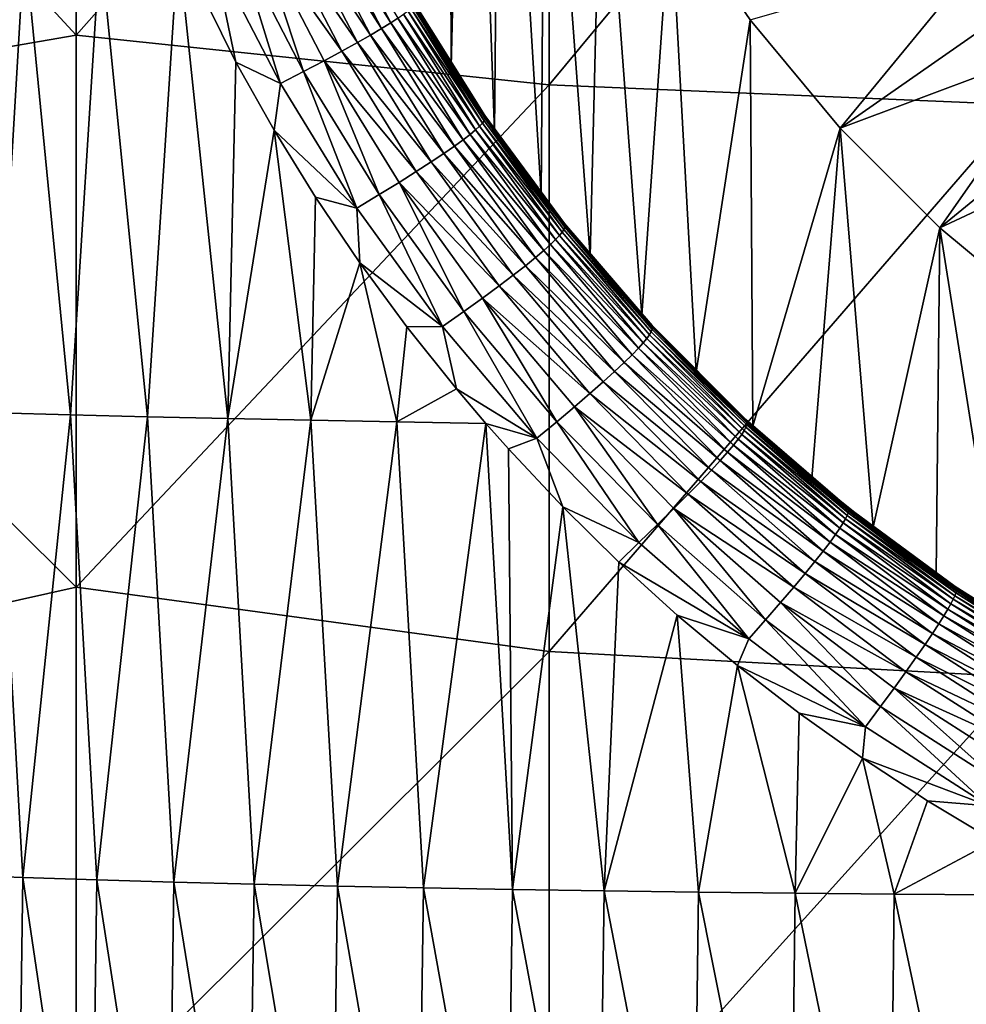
# Model space of a CAD drawing. Header units: metres. Extents: x -105 to 105, y -68 to 103.
# Tile 137 of 256: x -15.19 to -7.81, y -18.56 to -10.89. Entities that reach past the tile are written whole.
import ezdxf

# ---------------------------------------------------------------- set-up
doc = ezdxf.new("R2010")
doc.units = ezdxf.units.M
doc.layers.add('solid_FIT-BATH-150_SW0001', color=7, linetype='CONTINUOUS')

msp = doc.modelspace()

# ---------------------------------------------------------------- linework, layer by layer
at = {"layer": 'solid_FIT-BATH-150_SW0001'}
for points in [[(-11.849123, -4.813067, -15.203499), (-11.829268, -11.25, -15.203499), (-12.146619, -10.726866, -15.203499)], [(-11.849123, -4.813067, -15.203499), (-11.697323, -5.900662, -15.203499), (-11.829268, -11.25, -15.203499)], [(-11.697323, -5.900662, -15.203499), (-11.489412, -11.758559, -15.203499), (-11.829268, -11.25, -15.203499)], [(-11.697323, -5.900662, -15.203499), (-11.4458, -6.970329, -15.203499), (-11.489412, -11.758559, -15.203499)], [(-18.440989, -7.013179, 15.657449), (-14.752053, -11.005338, 15.559584), (-14.752053, -6.574554, 15.670265)], [(-14.752053, -6.574554, 15.670265), (-14.752053, -11.005338, 15.559584), (-11.063119, -6.840992, 15.666408)], [(-14.752053, -11.005338, 15.559584), (-11.063119, -11.393158, 15.552961), (-11.063119, -6.840992, 15.666408)], [(-11.063119, -6.840992, 15.666408), (-11.063119, -11.393158, 15.552961), (-7.374184, -6.947662, 15.666212)], [(-11.4458, -6.970329, -15.203499), (-11.127307, -12.252442, -15.203499), (-11.489412, -11.758559, -15.203499)], [(-11.4458, -6.970329, -15.203499), (-11.096347, -8.013065, -15.203499), (-11.127307, -12.252442, -15.203499)], [(-11.063119, -11.393158, 15.552961), (-7.374184, -11.548337, 15.552383), (-7.374184, -6.947662, 15.666212)], [(-18.440989, -7.013179, 15.657449), (-18.440989, -11.643528, 15.538359), (-14.752053, -11.005338, 15.559584)], [(-11.096347, -8.013065, -15.203499), (-10.744868, -12.729082, -15.203499), (-11.127307, -12.252442, -15.203499)], [(-11.096347, -8.013065, -15.203499), (-10.65226, -9.018647, -15.203499), (-10.744868, -12.729082, -15.203499)], [(-10.65226, -9.018647, -15.203499), (-10.341582, -13.188984, -15.203499), (-10.744868, -12.729082, -15.203499)], [(-10.65226, -9.018647, -15.203499), (-10.117618, -9.978477, -15.203499), (-10.341582, -13.188984, -15.203499)], [(-12.79805, -9.958057, -11.128055), (-12.299499, -10.910557, -11.170915), (-12.870882, -9.995829, -10.869228)], [(-12.242935, -10.873446, -11.438202), (-12.299499, -10.910557, -11.170915), (-12.79805, -9.958057, -11.128055)], [(-12.959505, -10.039851, -10.624638), (-12.456083, -11.00509, -10.677217), (-13.065303, -10.090615, -10.396061)], [(-12.870882, -9.995829, -10.869228), (-12.370101, -10.954249, -10.916633), (-12.959505, -10.039851, -10.624638)], [(-12.370101, -10.954249, -10.916633), (-12.456083, -11.00509, -10.677217), (-12.959505, -10.039851, -10.624638)], [(-12.299499, -10.910557, -11.170915), (-12.370101, -10.954249, -10.916633), (-12.870882, -9.995829, -10.869228)], [(-10.117618, -9.978477, -15.203499), (-9.918219, -13.631408, -15.203499), (-10.341582, -13.188984, -15.203499)], [(-10.117618, -9.978477, -15.203499), (-9.496601, -10.885176, -15.203499), (-9.918219, -13.631408, -15.203499)], [(-9.496635, -10.885159, -24.453499), (-9.496601, -10.885176, -15.203499), (-10.117618, -9.978477, -15.203499)], [(-13.065303, -10.090615, -10.396061), (-12.558792, -11.063632, -10.454528), (-13.189621, -10.14854, -10.185186)], [(-12.456083, -11.00509, -10.677217), (-12.558792, -11.063632, -10.454528), (-13.065303, -10.090615, -10.396061)], [(-13.189621, -10.14854, -10.185186), (-12.679548, -11.130355, -10.250328), (-13.33351, -10.213898, -9.993217)], [(-12.558792, -11.063632, -10.454528), (-12.679548, -11.130355, -10.250328), (-13.189621, -10.14854, -10.185186)], [(-15.374143, -13.949953, -8.202053), (-15.718746, -10.269004, -8.500869), (-15.154009, -10.28123, -8.869973)], [(-14.797051, -13.965984, -8.55964), (-15.374143, -13.949953, -8.202053), (-15.154009, -10.28123, -8.869973)], [(-14.797051, -13.965984, -8.55964), (-15.154009, -10.28123, -8.869973), (-14.565219, -10.292635, -9.213715)], [(-13.33351, -10.213898, -9.993217), (-12.979213, -11.289579, -9.902285), (-13.497914, -10.286925, -9.8212)], [(-13.33351, -10.213898, -9.993217), (-12.819379, -11.205577, -10.06588), (-12.979213, -11.289579, -9.902285)], [(-12.679548, -11.130355, -10.250328), (-12.819379, -11.205577, -10.06588), (-13.33351, -10.213898, -9.993217)], [(-14.195791, -13.980941, -8.891683), (-14.797051, -13.965984, -8.55964), (-14.565219, -10.292635, -9.213715)], [(-14.195791, -13.980941, -8.891683), (-14.565219, -10.292635, -9.213715), (-13.958025, -10.304442, -9.529226)], [(-13.570752, -13.994811, -9.198213), (-14.195791, -13.980941, -8.891683), (-13.958025, -10.304442, -9.529226)], [(-13.506042, -11.216406, -9.614284), (-13.570752, -13.994811, -9.198213), (-13.958025, -10.304442, -9.529226)], [(-13.683645, -10.367994, -9.670102), (-13.506042, -11.216406, -9.614284), (-13.958025, -10.304442, -9.529226)], [(-13.497914, -10.286925, -9.8212), (-13.159831, -11.382769, -9.760564), (-13.683645, -10.367994, -9.670102)], [(-13.497914, -10.286925, -9.8212), (-12.979213, -11.289579, -9.902285), (-13.159831, -11.382769, -9.760564)], [(-13.683645, -10.367994, -9.670102), (-13.159831, -11.382769, -9.760564), (-13.506042, -11.216406, -9.614284)], [(-7.670908, -10.36089, -26.203499), (-8.794066, -11.731243, -24.453499), (-9.496635, -10.885159, -24.453499)], [(-7.670908, -10.36089, -26.203499), (-7.34578, -10.71854, -26.203499), (-8.794066, -11.731243, -24.453499)], [(-12.146619, -10.726866, -15.203499), (-11.829268, -11.25, -15.203499), (-12.144276, -10.729126, -14.943349)], [(-12.144276, -10.729126, -14.943349), (-11.586159, -11.617167, -14.94793), (-12.140292, -10.731479, -14.669484)], [(-11.829268, -11.25, -15.203499), (-11.586159, -11.617167, -14.94793), (-12.144276, -10.729126, -14.943349)], [(-12.140292, -10.731479, -14.669484), (-11.582172, -11.619494, -14.678385), (-12.135118, -10.734294, -14.387912)], [(-11.586159, -11.617167, -14.94793), (-11.582172, -11.619494, -14.678385), (-12.140292, -10.731479, -14.669484)], [(-12.135118, -10.734294, -14.387912), (-11.577047, -11.622387, -14.400786), (-12.129292, -10.737725, -14.099153)], [(-11.582172, -11.619494, -14.678385), (-11.577047, -11.622387, -14.400786), (-12.135118, -10.734294, -14.387912)], [(-12.129292, -10.737725, -14.099153), (-11.571306, -11.626025, -14.115692), (-12.123748, -10.742125, -13.804373)], [(-11.577047, -11.622387, -14.400786), (-11.571306, -11.626025, -14.115692), (-12.129292, -10.737725, -14.099153)], [(-12.123748, -10.742125, -13.804373), (-11.565847, -11.630804, -13.824327), (-12.119707, -10.747977, -13.505227)], [(-11.571306, -11.626025, -14.115692), (-11.565847, -11.630804, -13.824327), (-12.123748, -10.742125, -13.804373)], [(-7.34578, -10.71854, -26.203499), (-7.004062, -11.060241, -26.203499), (-8.794066, -11.731243, -24.453499)], [(-12.166449, -10.816696, -12.004193), (-11.606439, -11.714705, -12.043509), (-12.199062, -10.842359, -11.716628)], [(-12.143585, -10.79583, -12.298774), (-11.584492, -11.691119, -12.334603), (-12.166449, -10.816696, -12.004193)], [(-11.584492, -11.691119, -12.334603), (-11.606439, -11.714705, -12.043509), (-12.166449, -10.816696, -12.004193)], [(-12.128959, -10.779135, -12.598239), (-11.570482, -11.672264, -12.630799), (-12.143585, -10.79583, -12.298774)], [(-11.570482, -11.672264, -12.630799), (-11.584492, -11.691119, -12.334603), (-12.143585, -10.79583, -12.298774)], [(-12.121055, -10.765984, -12.900458), (-11.562953, -11.657439, -12.929878), (-12.128959, -10.779135, -12.598239)], [(-11.562953, -11.657439, -12.929878), (-11.570482, -11.672264, -12.630799), (-12.128959, -10.779135, -12.598239)], [(-12.1184, -10.755768, -13.203371), (-11.560487, -11.645966, -13.229692), (-12.121055, -10.765984, -12.900458)], [(-11.560487, -11.645966, -13.229692), (-11.562953, -11.657439, -12.929878), (-12.121055, -10.765984, -12.900458)], [(-12.119707, -10.747977, -13.505227), (-11.561846, -11.637269, -13.528418), (-12.1184, -10.755768, -13.203371)], [(-11.565847, -11.630804, -13.824327), (-11.561846, -11.637269, -13.528418), (-12.119707, -10.747977, -13.505227)], [(-11.561846, -11.637269, -13.528418), (-11.560487, -11.645966, -13.229692), (-12.1184, -10.755768, -13.203371)], [(-12.242935, -10.873446, -11.438202), (-11.679969, -11.77887, -11.48549), (-12.299499, -10.910557, -11.170915)], [(-12.199062, -10.842359, -11.716628), (-11.637781, -11.743721, -11.759734), (-12.242935, -10.873446, -11.438202)], [(-11.637781, -11.743721, -11.759734), (-11.679969, -11.77887, -11.48549), (-12.242935, -10.873446, -11.438202)], [(-11.606439, -11.714705, -12.043509), (-11.637781, -11.743721, -11.759734), (-12.199062, -10.842359, -11.716628)], [(-9.496601, -10.885176, -15.203499), (-9.476793, -14.054098, -15.203499), (-9.918219, -13.631408, -15.203499)], [(-8.794066, -11.731243, -24.453499), (-9.496601, -10.885176, -15.203499), (-9.496635, -10.885159, -24.453499)], [(-9.496601, -10.885176, -15.203499), (-8.793986, -11.731313, -15.203499), (-9.476793, -14.054098, -15.203499)], [(-8.794066, -11.731243, -24.453499), (-8.793986, -11.731313, -15.203499), (-9.496601, -10.885176, -15.203499)], [(-12.370101, -10.954249, -10.916633), (-11.802307, -11.870188, -10.973789), (-12.456083, -11.00509, -10.677217)], [(-12.299499, -10.910557, -11.170915), (-11.734379, -11.820817, -11.222859), (-12.370101, -10.954249, -10.916633)], [(-11.734379, -11.820817, -11.222859), (-11.802307, -11.870188, -10.973789), (-12.370101, -10.954249, -10.916633)], [(-11.679969, -11.77887, -11.48549), (-11.734379, -11.820817, -11.222859), (-12.299499, -10.910557, -11.170915)], [(-18.440989, -11.643528, 15.538359), (-14.752053, -15.30702, 15.437346), (-14.752053, -11.005338, 15.559584)], [(-14.752053, -11.005338, 15.559584), (-14.752053, -15.30702, 15.437346), (-11.063119, -11.393158, 15.552961)], [(-12.456083, -11.00509, -10.677217), (-11.885042, -11.927611, -10.74022), (-12.558792, -11.063632, -10.454528)], [(-11.802307, -11.870188, -10.973789), (-11.885042, -11.927611, -10.74022), (-12.456083, -11.00509, -10.677217)], [(-12.558792, -11.063632, -10.454528), (-11.983881, -11.99371, -10.524091), (-12.679548, -11.130355, -10.250328)], [(-11.885042, -11.927611, -10.74022), (-11.983881, -11.99371, -10.524091), (-12.558792, -11.063632, -10.454528)], [(-7.004062, -11.060241, -26.203499), (-8.01679, -12.508489, -24.453499), (-8.794066, -11.731243, -24.453499)], [(-7.004062, -11.060241, -26.203499), (-6.646709, -11.38508, -26.203499), (-8.01679, -12.508489, -24.453499)], [(-12.679548, -11.130355, -10.250328), (-12.100097, -12.069024, -10.327239), (-12.819379, -11.205577, -10.06588)], [(-11.983881, -11.99371, -10.524091), (-12.100097, -12.069024, -10.327239), (-12.679548, -11.130355, -10.250328)], [(-13.506042, -11.216406, -9.614284), (-13.207563, -11.745931, -9.671782), (-13.570752, -13.994811, -9.198213)], [(-13.159831, -11.382769, -9.760564), (-13.207563, -11.745931, -9.671782), (-13.506042, -11.216406, -9.614284)], [(-12.819379, -11.205577, -10.06588), (-12.388552, -12.248729, -9.996496), (-12.979213, -11.289579, -9.902285)], [(-12.819379, -11.205577, -10.06588), (-12.234687, -12.153922, -10.150989), (-12.388552, -12.248729, -9.996496)], [(-12.100097, -12.069024, -10.327239), (-12.234687, -12.153922, -10.150989), (-12.819379, -11.205577, -10.06588)], [(-11.829268, -11.25, -15.203499), (-11.489412, -11.758559, -15.203499), (-11.586159, -11.617167, -14.94793)], [(-12.979213, -11.289579, -9.902285), (-12.562429, -12.353891, -9.864836), (-13.159831, -11.382769, -9.760564)], [(-12.979213, -11.289579, -9.902285), (-12.388552, -12.248729, -9.996496), (-12.562429, -12.353891, -9.864836)], [(-14.752053, -15.30702, 15.437346), (-11.063119, -15.80896, 15.427379), (-11.063119, -11.393158, 15.552961)], [(-13.159831, -11.382769, -9.760564), (-12.562429, -12.353891, -9.864836), (-13.207563, -11.745931, -9.671782)], [(-11.063119, -11.393158, 15.552961), (-11.063119, -15.80896, 15.427379), (-7.374184, -11.548337, 15.552383)], [(-6.646709, -11.38508, -26.203499), (-6.274478, -11.692422, -26.203499), (-8.01679, -12.508489, -24.453499)], [(-11.063119, -15.80896, 15.427379), (-7.374184, -16.009697, 15.426233), (-7.374184, -11.548337, 15.552383)], [(-18.440989, -11.643528, 15.538359), (-18.440989, -16.132622, 15.406287), (-14.752053, -15.30702, 15.437346)], [(-11.586159, -11.617167, -14.94793), (-10.963325, -12.460889, -14.952761), (-11.582172, -11.619494, -14.678385)], [(-11.127307, -12.252442, -15.203499), (-10.963325, -12.460889, -14.952761), (-11.586159, -11.617167, -14.94793)], [(-11.489412, -11.758559, -15.203499), (-11.127307, -12.252442, -15.203499), (-11.586159, -11.617167, -14.94793)], [(-11.582172, -11.619494, -14.678385), (-10.959477, -12.46309, -14.687807), (-11.577047, -11.622387, -14.400786)], [(-10.963325, -12.460889, -14.952761), (-10.959477, -12.46309, -14.687807), (-11.582172, -11.619494, -14.678385)], [(-11.577047, -11.622387, -14.400786), (-10.954589, -12.465945, -14.414472), (-11.571306, -11.626025, -14.115692)], [(-10.959477, -12.46309, -14.687807), (-10.954589, -12.465945, -14.414472), (-11.577047, -11.622387, -14.400786)], [(-11.571306, -11.626025, -14.115692), (-10.949154, -12.46966, -14.133347), (-11.565847, -11.630804, -13.824327)], [(-10.954589, -12.465945, -14.414472), (-10.949154, -12.46966, -14.133347), (-11.571306, -11.626025, -14.115692)], [(-11.562953, -11.657439, -12.929878), (-10.941652, -12.503581, -12.961726), (-11.570482, -11.672264, -12.630799)], [(-11.565847, -11.630804, -13.824327), (-10.944025, -12.474674, -13.845713), (-11.561846, -11.637269, -13.528418)], [(-10.949154, -12.46966, -14.133347), (-10.944025, -12.474674, -13.845713), (-11.565847, -11.630804, -13.824327)], [(-11.560487, -11.645966, -13.229692), (-10.939152, -12.49103, -13.258104), (-11.562953, -11.657439, -12.929878)], [(-10.939152, -12.49103, -13.258104), (-10.941652, -12.503581, -12.961726), (-11.562953, -11.657439, -12.929878)], [(-11.561846, -11.637269, -13.528418), (-10.940316, -12.481596, -13.553366), (-11.560487, -11.645966, -13.229692)], [(-10.944025, -12.474674, -13.845713), (-10.940316, -12.481596, -13.553366), (-11.561846, -11.637269, -13.528418)], [(-10.940316, -12.481596, -13.553366), (-10.939152, -12.49103, -13.258104), (-11.560487, -11.645966, -13.229692)], [(-11.606439, -11.714705, -12.043509), (-10.983603, -12.566799, -12.086264), (-11.637781, -11.743721, -11.759734)], [(-11.584492, -11.691119, -12.334603), (-10.962516, -12.540703, -12.373539), (-11.606439, -11.714705, -12.043509)], [(-10.962516, -12.540703, -12.373539), (-10.983603, -12.566799, -12.086264), (-11.606439, -11.714705, -12.043509)], [(-11.570482, -11.672264, -12.630799), (-10.948993, -12.519888, -12.666127), (-11.584492, -11.691119, -12.334603)], [(-10.948993, -12.519888, -12.666127), (-10.962516, -12.540703, -12.373539), (-11.584492, -11.691119, -12.334603)], [(-10.941652, -12.503581, -12.961726), (-10.948993, -12.519888, -12.666127), (-11.570482, -11.672264, -12.630799)], [(-8.793986, -11.731313, -15.203499), (-9.016306, -14.45789, -15.203499), (-9.476793, -14.054098, -15.203499)], [(-8.793986, -11.731313, -15.203499), (-8.538345, -14.841581, -15.203499), (-9.016306, -14.45789, -15.203499)], [(-8.794066, -11.731243, -24.453499), (-8.016774, -12.50842, -15.203499), (-8.793986, -11.731313, -15.203499)], [(-8.01679, -12.508489, -24.453499), (-8.016774, -12.50842, -15.203499), (-8.794066, -11.731243, -24.453499)], [(-8.793986, -11.731313, -15.203499), (-8.016774, -12.50842, -15.203499), (-8.538345, -14.841581, -15.203499)], [(-6.274478, -11.692422, -26.203499), (-7.171573, -13.210351, -24.453499), (-8.01679, -12.508489, -24.453499)], [(-13.207563, -11.745931, -9.671782), (-12.922325, -14.007582, -9.479265), (-13.570752, -13.994811, -9.198213)], [(-13.207563, -11.745931, -9.671782), (-12.885139, -12.268097, -9.733252), (-12.922325, -14.007582, -9.479265)], [(-12.562429, -12.353891, -9.864836), (-12.885139, -12.268097, -9.733252), (-13.207563, -11.745931, -9.671782)], [(-11.679969, -11.77887, -11.48549), (-11.053989, -12.637934, -11.536851), (-11.734379, -11.820817, -11.222859)], [(-11.637781, -11.743721, -11.759734), (-11.013636, -12.59895, -11.806602), (-11.679969, -11.77887, -11.48549)], [(-11.013636, -12.59895, -11.806602), (-11.053989, -12.637934, -11.536851), (-11.679969, -11.77887, -11.48549)], [(-10.983603, -12.566799, -12.086264), (-11.013636, -12.59895, -11.806602), (-11.637781, -11.743721, -11.759734)], [(-11.802307, -11.870188, -10.973789), (-11.170798, -12.739294, -11.035592), (-11.885042, -11.927611, -10.74022)], [(-11.734379, -11.820817, -11.222859), (-11.105968, -12.684484, -11.279174), (-11.802307, -11.870188, -10.973789)], [(-11.105968, -12.684484, -11.279174), (-11.170798, -12.739294, -11.035592), (-11.802307, -11.870188, -10.973789)], [(-11.053989, -12.637934, -11.536851), (-11.105968, -12.684484, -11.279174), (-11.734379, -11.820817, -11.222859)], [(-11.885042, -11.927611, -10.74022), (-11.249701, -12.803059, -10.808125), (-11.983881, -11.99371, -10.524091)], [(-11.170798, -12.739294, -11.035592), (-11.249701, -12.803059, -10.808125), (-11.885042, -11.927611, -10.74022)], [(-11.983881, -11.99371, -10.524091), (-11.343904, -12.876464, -10.598785), (-12.100097, -12.069024, -10.327239)], [(-11.249701, -12.803059, -10.808125), (-11.343904, -12.876464, -10.598785), (-11.983881, -11.99371, -10.524091)], [(-12.100097, -12.069024, -10.327239), (-11.454619, -12.960116, -10.409486), (-12.234687, -12.153922, -10.150989)], [(-11.343904, -12.876464, -10.598785), (-11.454619, -12.960116, -10.409486), (-12.100097, -12.069024, -10.327239)], [(-12.234687, -12.153922, -10.150989), (-11.729309, -13.15979, -10.096358), (-12.388552, -12.248729, -9.996496)], [(-12.234687, -12.153922, -10.150989), (-11.582802, -13.054436, -10.241607), (-11.729309, -13.15979, -10.096358)], [(-11.454619, -12.960116, -10.409486), (-11.582802, -13.054436, -10.241607), (-12.234687, -12.153922, -10.150989)], [(-12.885139, -12.268097, -9.733252), (-12.539961, -12.779934, -9.797183), (-12.922325, -14.007582, -9.479265)], [(-12.562429, -12.353891, -9.864836), (-12.539961, -12.779934, -9.797183), (-12.885139, -12.268097, -9.733252)], [(-12.388552, -12.248729, -9.996496), (-11.894832, -13.276668, -9.974867), (-12.562429, -12.353891, -9.864836)], [(-12.388552, -12.248729, -9.996496), (-11.729309, -13.15979, -10.096358), (-11.894832, -13.276668, -9.974867)], [(-11.127307, -12.252442, -15.203499), (-10.744868, -12.729082, -15.203499), (-10.963325, -12.460889, -14.952761)], [(-12.562429, -12.353891, -9.864836), (-11.894832, -13.276668, -9.974867), (-12.539961, -12.779934, -9.797183)], [(-10.963325, -12.460889, -14.952761), (-10.279333, -13.255717, -14.957541), (-10.959477, -12.46309, -14.687807)], [(-10.341582, -13.188984, -15.203499), (-10.279333, -13.255717, -14.957541), (-10.963325, -12.460889, -14.952761)], [(-10.744868, -12.729082, -15.203499), (-10.341582, -13.188984, -15.203499), (-10.963325, -12.460889, -14.952761)], [(-10.959477, -12.46309, -14.687807), (-10.27575, -13.257741, -14.697154), (-10.954589, -12.465945, -14.414472)], [(-10.279333, -13.255717, -14.957541), (-10.27575, -13.257741, -14.697154), (-10.959477, -12.46309, -14.687807)], [(-10.954589, -12.465945, -14.414472), (-10.271261, -13.260497, -14.428083), (-10.949154, -12.46966, -14.133347)], [(-10.27575, -13.257741, -14.697154), (-10.271261, -13.260497, -14.428083), (-10.954589, -12.465945, -14.414472)], [(-10.949154, -12.46966, -14.133347), (-10.266327, -13.264217, -14.150955), (-10.944025, -12.474674, -13.845713)], [(-10.271261, -13.260497, -14.428083), (-10.266327, -13.264217, -14.150955), (-10.949154, -12.46966, -14.133347)], [(-10.941652, -12.503581, -12.961726), (-10.260531, -13.300255, -12.993796), (-10.948993, -12.519888, -12.666127)], [(-10.944025, -12.474674, -13.845713), (-10.261744, -13.269389, -13.867101), (-10.940316, -12.481596, -13.553366)], [(-10.266327, -13.264217, -14.150955), (-10.261744, -13.269389, -13.867101), (-10.944025, -12.474674, -13.845713)], [(-10.939152, -12.49103, -13.258104), (-10.2578, -13.286742, -13.286658), (-10.941652, -12.503581, -12.961726)], [(-10.2578, -13.286742, -13.286658), (-10.260531, -13.300255, -12.993796), (-10.941652, -12.503581, -12.961726)], [(-10.940316, -12.481596, -13.553366), (-10.258553, -13.276675, -13.578381), (-10.939152, -12.49103, -13.258104)], [(-10.261744, -13.269389, -13.867101), (-10.258553, -13.276675, -13.578381), (-10.940316, -12.481596, -13.553366)], [(-10.258553, -13.276675, -13.578381), (-10.2578, -13.286742, -13.286658), (-10.939152, -12.49103, -13.258104)], [(-8.016774, -12.50842, -15.203499), (-8.045357, -15.203098, -15.203499), (-8.538345, -14.841581, -15.203499)], [(-8.016774, -12.50842, -15.203499), (-7.536073, -15.543301, -15.203499), (-8.045357, -15.203098, -15.203499)], [(-7.171573, -13.210351, -24.453499), (-8.016774, -12.50842, -15.203499), (-8.01679, -12.508489, -24.453499)], [(-8.016774, -12.50842, -15.203499), (-7.171528, -13.210311, -15.203499), (-7.536073, -15.543301, -15.203499)], [(-7.171573, -13.210351, -24.453499), (-7.171528, -13.210311, -15.203499), (-8.016774, -12.50842, -15.203499)], [(-10.983603, -12.566799, -12.086264), (-10.301253, -13.368988, -12.129459), (-11.013636, -12.59895, -11.806602)], [(-10.962516, -12.540703, -12.373539), (-10.280988, -13.340543, -12.412853), (-10.983603, -12.566799, -12.086264)], [(-10.280988, -13.340543, -12.412853), (-10.301253, -13.368988, -12.129459), (-10.983603, -12.566799, -12.086264)], [(-10.948993, -12.519888, -12.666127), (-10.267843, -13.317914, -12.701759), (-10.962516, -12.540703, -12.373539)], [(-10.267843, -13.317914, -12.701759), (-10.280988, -13.340543, -12.412853), (-10.962516, -12.540703, -12.373539)], [(-10.260531, -13.300255, -12.993796), (-10.267843, -13.317914, -12.701759), (-10.948993, -12.519888, -12.666127)], [(-11.053989, -12.637934, -11.536851), (-10.368298, -13.446717, -11.58872), (-11.105968, -12.684484, -11.279174)], [(-11.013636, -12.59895, -11.806602), (-10.329929, -13.404097, -11.853957), (-11.053989, -12.637934, -11.536851)], [(-10.329929, -13.404097, -11.853957), (-10.368298, -13.446717, -11.58872), (-11.053989, -12.637934, -11.536851)], [(-10.301253, -13.368988, -12.129459), (-10.329929, -13.404097, -11.853957), (-11.013636, -12.59895, -11.806602)], [(-11.170798, -12.739294, -11.035592), (-10.478899, -13.557664, -11.097852), (-11.249701, -12.803059, -10.808125)], [(-11.105968, -12.684484, -11.279174), (-10.417573, -13.497654, -11.335987), (-11.170798, -12.739294, -11.035592)], [(-10.417573, -13.497654, -11.335987), (-10.478899, -13.557664, -11.097852), (-11.170798, -12.739294, -11.035592)], [(-10.368298, -13.446717, -11.58872), (-10.417573, -13.497654, -11.335987), (-11.105968, -12.684484, -11.279174)], [(-12.539961, -12.779934, -9.797183), (-12.250901, -14.019241, -9.734872), (-12.922325, -14.007582, -9.479265)], [(-12.539961, -12.779934, -9.797183), (-12.174249, -13.27786, -9.862117), (-12.250901, -14.019241, -9.734872)], [(-11.894832, -13.276668, -9.974867), (-12.174249, -13.27786, -9.862117), (-12.539961, -12.779934, -9.797183)], [(-11.249701, -12.803059, -10.808125), (-10.553411, -13.627508, -10.8764), (-11.343904, -12.876464, -10.598785)], [(-10.478899, -13.557664, -11.097852), (-10.553411, -13.627508, -10.8764), (-11.249701, -12.803059, -10.808125)], [(-11.343904, -12.876464, -10.598785), (-10.642256, -13.707936, -10.673718), (-11.454619, -12.960116, -10.409486)], [(-10.553411, -13.627508, -10.8764), (-10.642256, -13.707936, -10.673718), (-11.343904, -12.876464, -10.598785)], [(-11.454619, -12.960116, -10.409486), (-10.746568, -13.79962, -10.491787), (-11.582802, -13.054436, -10.241607)], [(-10.642256, -13.707936, -10.673718), (-10.746568, -13.79962, -10.491787), (-11.454619, -12.960116, -10.409486)], [(-11.582802, -13.054436, -10.241607), (-11.005099, -14.018573, -10.195738), (-11.729309, -13.15979, -10.096358)], [(-11.582802, -13.054436, -10.241607), (-10.867246, -13.903027, -10.332041), (-11.005099, -14.018573, -10.195738)], [(-10.746568, -13.79962, -10.491787), (-10.867246, -13.903027, -10.332041), (-11.582802, -13.054436, -10.241607)], [(-11.729309, -13.15979, -10.096358), (-11.160755, -14.146783, -10.084054), (-11.894832, -13.276668, -9.974867)], [(-11.729309, -13.15979, -10.096358), (-11.005099, -14.018573, -10.195738), (-11.160755, -14.146783, -10.084054)], [(-10.341582, -13.188984, -15.203499), (-9.918219, -13.631408, -15.203499), (-10.279333, -13.255717, -14.957541)], [(-11.894832, -13.276668, -9.974867), (-11.787653, -13.762246, -9.927153), (-12.174249, -13.27786, -9.862117)], [(-11.894832, -13.276668, -9.974867), (-11.160755, -14.146783, -10.084054), (-11.787653, -13.762246, -9.927153)], [(-10.279333, -13.255717, -14.957541), (-9.537852, -13.997166, -14.961984), (-10.27575, -13.257741, -14.697154)], [(-9.918219, -13.631408, -15.203499), (-9.537852, -13.997166, -14.961984), (-10.279333, -13.255717, -14.957541)], [(-10.27575, -13.257741, -14.697154), (-9.534634, -13.99901, -14.705858), (-10.271261, -13.260497, -14.428083)], [(-9.537852, -13.997166, -14.961984), (-9.534634, -13.99901, -14.705858), (-10.27575, -13.257741, -14.697154)], [(-10.271261, -13.260497, -14.428083), (-9.530677, -14.00166, -14.440786), (-10.266327, -13.264217, -14.150955)], [(-9.534634, -13.99901, -14.705858), (-9.530677, -14.00166, -14.440786), (-10.271261, -13.260497, -14.428083)], [(-10.266327, -13.264217, -14.150955), (-9.526406, -14.005376, -14.167419), (-10.261744, -13.269389, -13.867101)], [(-9.530677, -14.00166, -14.440786), (-9.526406, -14.005376, -14.167419), (-10.266327, -13.264217, -14.150955)], [(-10.261744, -13.269389, -13.867101), (-9.522551, -14.010684, -13.887138), (-10.258553, -13.276675, -13.578381)], [(-9.526406, -14.005376, -14.167419), (-9.522551, -14.010684, -13.887138), (-10.261744, -13.269389, -13.867101)], [(-10.258553, -13.276675, -13.578381), (-9.520061, -14.018308, -13.601859), (-10.2578, -13.286742, -13.286658)], [(-9.522551, -14.010684, -13.887138), (-9.520061, -14.018308, -13.601859), (-10.258553, -13.276675, -13.578381)], [(-12.174249, -13.27786, -9.862117), (-11.787653, -13.762246, -9.927153), (-12.250901, -14.019241, -9.734872)], [(-10.280988, -13.340543, -12.412853), (-9.54327, -14.08668, -12.449954), (-10.301253, -13.368988, -12.129459)], [(-10.267843, -13.317914, -12.701759), (-9.530427, -14.062329, -12.735353), (-10.280988, -13.340543, -12.412853)], [(-9.530427, -14.062329, -12.735353), (-9.54327, -14.08668, -12.449954), (-10.280988, -13.340543, -12.412853)], [(-10.260531, -13.300255, -12.993796), (-9.523019, -14.043389, -13.023994), (-10.267843, -13.317914, -12.701759)], [(-9.523019, -14.043389, -13.023994), (-9.530427, -14.062329, -12.735353), (-10.267843, -13.317914, -12.701759)], [(-10.2578, -13.286742, -13.286658), (-9.519897, -14.028968, -13.313505), (-10.260531, -13.300255, -12.993796)], [(-9.519897, -14.028968, -13.313505), (-9.523019, -14.043389, -13.023994), (-10.260531, -13.300255, -12.993796)], [(-9.520061, -14.018308, -13.601859), (-9.519897, -14.028968, -13.313505), (-10.2578, -13.286742, -13.286658)], [(-10.329929, -13.404097, -11.853957), (-9.589982, -14.155284, -11.898685), (-10.368298, -13.446717, -11.58872)], [(-10.301253, -13.368988, -12.129459), (-9.562728, -14.11736, -12.170249), (-10.329929, -13.404097, -11.853957)], [(-9.562728, -14.11736, -12.170249), (-9.589982, -14.155284, -11.898685), (-10.329929, -13.404097, -11.853957)], [(-9.54327, -14.08668, -12.449954), (-9.562728, -14.11736, -12.170249), (-10.301253, -13.368988, -12.129459)], [(-10.417573, -13.497654, -11.335987), (-9.67251, -14.256489, -11.389622), (-10.478899, -13.557664, -11.097852)], [(-10.368298, -13.446717, -11.58872), (-9.626206, -14.201369, -11.637709), (-10.417573, -13.497654, -11.335987)], [(-9.626206, -14.201369, -11.637709), (-9.67251, -14.256489, -11.389622), (-10.417573, -13.497654, -11.335987)], [(-9.589982, -14.155284, -11.898685), (-9.626206, -14.201369, -11.637709), (-10.368298, -13.446717, -11.58872)], [(-10.478899, -13.557664, -11.097852), (-9.729942, -14.321459, -11.156581), (-10.553411, -13.627508, -10.8764)], [(-9.67251, -14.256489, -11.389622), (-9.729942, -14.321459, -11.156581), (-10.478899, -13.557664, -11.097852)], [(-10.553411, -13.627508, -10.8764), (-9.799539, -14.397101, -10.940737), (-10.642256, -13.707936, -10.673718)], [(-9.729942, -14.321459, -11.156581), (-9.799539, -14.397101, -10.940737), (-10.553411, -13.627508, -10.8764)], [(-9.918219, -13.631408, -15.203499), (-9.476793, -14.054098, -15.203499), (-9.537852, -13.997166, -14.961984)], [(-10.642256, -13.707936, -10.673718), (-9.882347, -14.484231, -10.744238), (-10.746568, -13.79962, -10.491787)], [(-9.799539, -14.397101, -10.940737), (-9.882347, -14.484231, -10.744238), (-10.642256, -13.707936, -10.673718)], [(-11.787653, -13.762246, -9.927153), (-11.558336, -14.031713, -9.963829), (-12.250901, -14.019241, -9.734872)], [(-11.160755, -14.146783, -10.084054), (-11.558336, -14.031713, -9.963829), (-11.787653, -13.762246, -9.927153)], [(-10.746568, -13.79962, -10.491787), (-9.979416, -14.583578, -10.569123), (-10.867246, -13.903027, -10.332041)], [(-9.882347, -14.484231, -10.744238), (-9.979416, -14.583578, -10.569123), (-10.746568, -13.79962, -10.491787)], [(-15.168671, -17.570391, -7.816812), (-15.722034, -17.550453, -7.440497), (-15.374143, -13.949953, -8.202053)], [(-15.168671, -17.570391, -7.816812), (-15.374143, -13.949953, -8.202053), (-14.797051, -13.965984, -8.55964)], [(-14.590976, -17.5891, -8.167748), (-15.168671, -17.570391, -7.816812), (-14.797051, -13.965984, -8.55964)], [(-14.590976, -17.5891, -8.167748), (-14.797051, -13.965984, -8.55964), (-14.195791, -13.980941, -8.891683)], [(-10.867246, -13.903027, -10.332041), (-10.219578, -14.820941, -10.288806), (-11.005099, -14.018573, -10.195738)], [(-10.867246, -13.903027, -10.332041), (-10.091577, -14.695662, -10.416879), (-10.219578, -14.820941, -10.288806)], [(-9.979416, -14.583578, -10.569123), (-10.091577, -14.695662, -10.416879), (-10.867246, -13.903027, -10.332041)], [(-13.989325, -17.606564, -8.49332), (-14.590976, -17.5891, -8.167748), (-14.195791, -13.980941, -8.891683)], [(-13.989325, -17.606564, -8.49332), (-14.195791, -13.980941, -8.891683), (-13.570752, -13.994811, -9.198213)], [(-13.364092, -17.622761, -8.793543), (-13.989325, -17.606564, -8.49332), (-13.570752, -13.994811, -9.198213)], [(-13.364092, -17.622761, -8.793543), (-13.570752, -13.994811, -9.198213), (-12.922325, -14.007582, -9.479265)], [(-12.715655, -17.637671, -9.068429), (-13.364092, -17.622761, -8.793543), (-12.922325, -14.007582, -9.479265)], [(-12.715655, -17.637671, -9.068429), (-12.922325, -14.007582, -9.479265), (-12.250901, -14.019241, -9.734872)], [(-12.04439, -17.651276, -9.317992), (-12.715655, -17.637671, -9.068429), (-12.250901, -14.019241, -9.734872)], [(-12.04439, -17.651276, -9.317992), (-12.250901, -14.019241, -9.734872), (-11.558336, -14.031713, -9.963829)], [(-11.350764, -17.663563, -9.542352), (-12.04439, -17.651276, -9.317992), (-11.558336, -14.031713, -9.963829)], [(-11.381591, -14.231163, -9.991081), (-11.350764, -17.663563, -9.542352), (-11.558336, -14.031713, -9.963829)], [(-11.160755, -14.146783, -10.084054), (-11.381591, -14.231163, -9.991081), (-11.558336, -14.031713, -9.963829)], [(-11.005099, -14.018573, -10.195738), (-10.363976, -14.959974, -10.186123), (-11.160755, -14.146783, -10.084054)], [(-11.005099, -14.018573, -10.195738), (-10.219578, -14.820941, -10.288806), (-10.363976, -14.959974, -10.186123)], [(-9.537852, -13.997166, -14.961984), (-8.742985, -14.681117, -14.9659), (-9.534634, -13.99901, -14.705858)], [(-9.016306, -14.45789, -15.203499), (-8.742985, -14.681117, -14.9659), (-9.537852, -13.997166, -14.961984)], [(-9.476793, -14.054098, -15.203499), (-9.016306, -14.45789, -15.203499), (-9.537852, -13.997166, -14.961984)], [(-9.534634, -13.99901, -14.705858), (-8.740198, -14.682802, -14.713542), (-9.530677, -14.00166, -14.440786)], [(-8.742985, -14.681117, -14.9659), (-8.740198, -14.682802, -14.713542), (-9.534634, -13.99901, -14.705858)], [(-9.530677, -14.00166, -14.440786), (-8.736864, -14.685367, -14.452011), (-9.526406, -14.005376, -14.167419)], [(-8.740198, -14.682802, -14.713542), (-8.736864, -14.685367, -14.452011), (-9.530677, -14.00166, -14.440786)], [(-9.523019, -14.043389, -13.023994), (-8.732804, -14.729029, -13.050829), (-9.530427, -14.062329, -12.735353)], [(-9.526406, -14.005376, -14.167419), (-8.733363, -14.68909, -14.181987), (-9.522551, -14.010684, -13.887138)], [(-8.736864, -14.685367, -14.452011), (-8.733363, -14.68909, -14.181987), (-9.526406, -14.005376, -14.167419)], [(-9.519897, -14.028968, -13.313505), (-8.72921, -14.713737, -13.337337), (-9.523019, -14.043389, -13.023994)], [(-8.72921, -14.713737, -13.337337), (-8.732804, -14.729029, -13.050829), (-9.523019, -14.043389, -13.023994)], [(-9.522551, -14.010684, -13.887138), (-8.73035, -14.694543, -13.904887), (-9.520061, -14.018308, -13.601859)], [(-8.733363, -14.68909, -14.181987), (-8.73035, -14.694543, -13.904887), (-9.522551, -14.010684, -13.887138)], [(-9.520061, -14.018308, -13.601859), (-8.728679, -14.702499, -13.622681), (-9.519897, -14.028968, -13.313505)], [(-8.73035, -14.694543, -13.904887), (-8.728679, -14.702499, -13.622681), (-9.520061, -14.018308, -13.601859)], [(-8.728679, -14.702499, -13.622681), (-8.72921, -14.713737, -13.337337), (-9.519897, -14.028968, -13.313505)], [(-9.562728, -14.11736, -12.170249), (-8.771518, -14.807984, -12.206574), (-9.589982, -14.155284, -11.898685)], [(-9.54327, -14.08668, -12.449954), (-8.752913, -14.775185, -12.482976), (-9.562728, -14.11736, -12.170249)], [(-8.752913, -14.775185, -12.482976), (-8.771518, -14.807984, -12.206574), (-9.562728, -14.11736, -12.170249)], [(-9.530427, -14.062329, -12.735353), (-8.740362, -14.749193, -12.765231), (-9.54327, -14.08668, -12.449954)], [(-8.740362, -14.749193, -12.765231), (-8.752913, -14.775185, -12.482976), (-9.54327, -14.08668, -12.449954)], [(-8.732804, -14.729029, -13.050829), (-8.740362, -14.749193, -12.765231), (-9.530427, -14.062329, -12.735353)], [(-11.160755, -14.146783, -10.084054), (-10.958735, -14.681742, -10.052548), (-11.381591, -14.231163, -9.991081)], [(-11.160755, -14.146783, -10.084054), (-10.363976, -14.959974, -10.186123), (-10.958735, -14.681742, -10.052548)], [(-9.589982, -14.155284, -11.898685), (-8.797235, -14.848574, -11.938537), (-9.626206, -14.201369, -11.637709)], [(-8.771518, -14.807984, -12.206574), (-8.797235, -14.848574, -11.938537), (-9.589982, -14.155284, -11.898685)], [(-11.381591, -14.231163, -9.991081), (-10.958735, -14.681742, -10.052548), (-11.350764, -17.663563, -9.542352)], [(-9.67251, -14.256489, -11.389622), (-8.874165, -14.957007, -11.437419), (-9.729942, -14.321459, -11.156581)], [(-9.626206, -14.201369, -11.637709), (-8.831119, -14.897938, -11.681364), (-9.67251, -14.256489, -11.389622)], [(-8.831119, -14.897938, -11.681364), (-8.874165, -14.957007, -11.437419), (-9.67251, -14.256489, -11.389622)], [(-8.797235, -14.848574, -11.938537), (-8.831119, -14.897938, -11.681364), (-9.626206, -14.201369, -11.637709)], [(-9.729942, -14.321459, -11.156581), (-8.927311, -15.026657, -11.208911), (-9.799539, -14.397101, -10.940737)], [(-8.874165, -14.957007, -11.437419), (-8.927311, -15.026657, -11.208911), (-9.729942, -14.321459, -11.156581)], [(-9.799539, -14.397101, -10.940737), (-8.991486, -15.10777, -10.998046), (-9.882347, -14.484231, -10.744238)], [(-8.927311, -15.026657, -11.208911), (-8.991486, -15.10777, -10.998046), (-9.799539, -14.397101, -10.940737)], [(-9.882347, -14.484231, -10.744238), (-9.067627, -15.201214, -10.807025), (-9.979416, -14.583578, -10.569123)], [(-8.991486, -15.10777, -10.998046), (-9.067627, -15.201214, -10.807025), (-9.882347, -14.484231, -10.744238)], [(-9.016306, -14.45789, -15.203499), (-8.538345, -14.841581, -15.203499), (-8.742985, -14.681117, -14.9659)], [(-9.979416, -14.583578, -10.569123), (-9.156684, -15.30778, -10.637941), (-10.091577, -14.695662, -10.416879)], [(-9.067627, -15.201214, -10.807025), (-9.156684, -15.30778, -10.637941), (-9.979416, -14.583578, -10.569123)], [(-10.958735, -14.681742, -10.052548), (-10.635803, -17.674559, -9.74224), (-11.350764, -17.663563, -9.542352)], [(-10.958735, -14.681742, -10.052548), (-10.519597, -15.113817, -10.110678), (-10.635803, -17.674559, -9.74224)], [(-10.363976, -14.959974, -10.186123), (-10.519597, -15.113817, -10.110678), (-10.958735, -14.681742, -10.052548)], [(-10.091577, -14.695662, -10.416879), (-9.3765, -15.562474, -10.37151), (-10.219578, -14.820941, -10.288806)], [(-10.091577, -14.695662, -10.416879), (-9.259416, -15.428034, -10.492322), (-9.3765, -15.562474, -10.37151)], [(-9.156684, -15.30778, -10.637941), (-9.259416, -15.428034, -10.492322), (-10.091577, -14.695662, -10.416879)], [(-8.742985, -14.681117, -14.9659), (-7.89927, -15.303825, -14.9692), (-8.740198, -14.682802, -14.713542)], [(-8.045357, -15.203098, -15.203499), (-7.89927, -15.303825, -14.9692), (-8.742985, -14.681117, -14.9659)], [(-8.538345, -14.841581, -15.203499), (-8.045357, -15.203098, -15.203499), (-8.742985, -14.681117, -14.9659)], [(-8.732804, -14.729029, -13.050829), (-7.893845, -15.353336, -13.073416), (-8.740362, -14.749193, -12.765231)], [(-8.740198, -14.682802, -14.713542), (-7.896939, -15.305371, -14.720014), (-8.736864, -14.685367, -14.452011)], [(-7.89927, -15.303825, -14.9692), (-7.896939, -15.305371, -14.720014), (-8.740198, -14.682802, -14.713542)], [(-8.736864, -14.685367, -14.452011), (-7.894257, -15.307861, -14.461462), (-8.733363, -14.68909, -14.181987)], [(-7.896939, -15.305371, -14.720014), (-7.894257, -15.307861, -14.461462), (-8.736864, -14.685367, -14.452011)], [(-8.733363, -14.68909, -14.181987), (-7.891557, -15.311598, -14.194249), (-8.73035, -14.694543, -13.904887)], [(-7.894257, -15.307861, -14.461462), (-7.891557, -15.311598, -14.194249), (-8.733363, -14.68909, -14.181987)], [(-8.72921, -14.713737, -13.337337), (-7.889802, -15.337234, -13.357396), (-8.732804, -14.729029, -13.050829)], [(-7.889802, -15.337234, -13.357396), (-7.893845, -15.353336, -13.073416), (-8.732804, -14.729029, -13.050829)], [(-8.73035, -14.694543, -13.904887), (-7.889413, -15.31719, -13.919827), (-8.728679, -14.702499, -13.622681)], [(-7.891557, -15.311598, -14.194249), (-7.889413, -15.31719, -13.919827), (-8.73035, -14.694543, -13.904887)], [(-8.728679, -14.702499, -13.622681), (-7.888577, -15.32546, -13.640204), (-8.72921, -14.713737, -13.337337)], [(-7.888577, -15.32546, -13.640204), (-7.889802, -15.337234, -13.357396), (-8.72921, -14.713737, -13.337337)], [(-7.889413, -15.31719, -13.919827), (-7.888577, -15.32546, -13.640204), (-8.728679, -14.702499, -13.622681)], [(-8.771518, -14.807984, -12.206574), (-7.931268, -15.436908, -12.237174), (-8.797235, -14.848574, -11.938537)], [(-8.752913, -14.775185, -12.482976), (-7.913661, -15.402145, -12.510782), (-8.771518, -14.807984, -12.206574)], [(-7.913661, -15.402145, -12.510782), (-7.931268, -15.436908, -12.237174), (-8.771518, -14.807984, -12.206574)], [(-8.740362, -14.749193, -12.765231), (-7.901496, -15.374636, -12.790383), (-8.752913, -14.775185, -12.482976)], [(-7.901496, -15.374636, -12.790383), (-7.913661, -15.402145, -12.510782), (-8.752913, -14.775185, -12.482976)], [(-7.893845, -15.353336, -13.073416), (-7.901496, -15.374636, -12.790383), (-8.740362, -14.749193, -12.765231)], [(-10.219578, -14.820941, -10.288806), (-9.508419, -15.711695, -10.276754), (-10.363976, -14.959974, -10.186123)], [(-10.219578, -14.820941, -10.288806), (-9.3765, -15.562474, -10.37151), (-9.508419, -15.711695, -10.276754)], [(-8.797235, -14.848574, -11.938537), (-7.955252, -15.479965, -11.972118), (-8.831119, -14.897938, -11.681364)], [(-7.931268, -15.436908, -12.237174), (-7.955252, -15.479965, -11.972118), (-8.797235, -14.848574, -11.938537)], [(-10.363976, -14.959974, -10.186123), (-9.508419, -15.711695, -10.276754), (-10.519597, -15.113817, -10.110678)], [(-8.874165, -14.957007, -11.437419), (-8.02599, -15.595084, -11.47774), (-8.927311, -15.026657, -11.208911)], [(-8.831119, -14.897938, -11.681364), (-7.986535, -15.532361, -11.71817), (-8.874165, -14.957007, -11.437419)], [(-7.986535, -15.532361, -11.71817), (-8.02599, -15.595084, -11.47774), (-8.874165, -14.957007, -11.437419)], [(-7.955252, -15.479965, -11.972118), (-7.986535, -15.532361, -11.71817), (-8.831119, -14.897938, -11.681364)], [(-8.927311, -15.026657, -11.208911), (-8.074442, -15.669063, -11.253085), (-8.991486, -15.10777, -10.998046)], [(-8.02599, -15.595084, -11.47774), (-8.074442, -15.669063, -11.253085), (-8.927311, -15.026657, -11.208911)], [(-10.519597, -15.113817, -10.110678), (-10.06498, -15.526841, -10.16502), (-10.635803, -17.674559, -9.74224)], [(-9.508419, -15.711695, -10.276754), (-10.06498, -15.526841, -10.16502), (-10.519597, -15.113817, -10.110678)], [(-8.991486, -15.10777, -10.998046), (-8.1327, -15.755232, -11.046455), (-9.067627, -15.201214, -10.807025)], [(-8.074442, -15.669063, -11.253085), (-8.1327, -15.755232, -11.046455), (-8.991486, -15.10777, -10.998046)], [(-9.067627, -15.201214, -10.807025), (-8.201588, -15.854513, -10.8601), (-9.156684, -15.30778, -10.637941)], [(-8.1327, -15.755232, -11.046455), (-8.201588, -15.854513, -10.8601), (-9.067627, -15.201214, -10.807025)], [(-8.045357, -15.203098, -15.203499), (-7.536073, -15.543301, -15.203499), (-7.89927, -15.303825, -14.9692)], [(-18.440989, -16.132622, 15.406287), (-14.752053, -19.48464, 15.303215), (-14.752053, -15.30702, 15.437346)], [(-14.752053, -15.30702, 15.437346), (-14.752053, -19.48464, 15.303215), (-11.063119, -15.80896, 15.427379)], [(-9.156684, -15.30778, -10.637941), (-8.281947, -15.967753, -10.696156), (-9.259416, -15.428034, -10.492322)], [(-8.201588, -15.854513, -10.8601), (-8.281947, -15.967753, -10.696156), (-9.156684, -15.30778, -10.637941)], [(-7.89927, -15.303825, -14.9692), (-7.011333, -15.861668, -14.971803), (-7.896939, -15.305371, -14.720014)], [(-7.012519, -15.861041, -15.203499), (-7.011333, -15.861668, -14.971803), (-7.89927, -15.303825, -14.9692)], [(-7.536073, -15.543301, -15.203499), (-7.012519, -15.861041, -15.203499), (-7.89927, -15.303825, -14.9692)], [(-7.896939, -15.305371, -14.720014), (-7.009447, -15.863091, -14.725106), (-7.894257, -15.307861, -14.461462)], [(-7.011333, -15.861668, -14.971803), (-7.009447, -15.863091, -14.725106), (-7.896939, -15.305371, -14.720014)], [(-7.894257, -15.307861, -14.461462), (-7.007391, -15.865513, -14.468883), (-7.891557, -15.311598, -14.194249)], [(-7.009447, -15.863091, -14.725106), (-7.007391, -15.865513, -14.468883), (-7.894257, -15.307861, -14.461462)], [(-7.889802, -15.337234, -13.357396), (-7.005866, -15.895767, -13.373016), (-7.893845, -15.353336, -13.073416)], [(-7.891557, -15.311598, -14.194249), (-7.005453, -15.869259, -14.203856), (-7.889413, -15.31719, -13.919827)], [(-7.007391, -15.865513, -14.468883), (-7.005453, -15.869259, -14.203856), (-7.891557, -15.311598, -14.194249)], [(-7.888577, -15.32546, -13.640204), (-7.004045, -15.883518, -13.653873), (-7.889802, -15.337234, -13.357396)], [(-7.004045, -15.883518, -13.653873), (-7.005866, -15.895767, -13.373016), (-7.889802, -15.337234, -13.357396)], [(-7.889413, -15.31719, -13.919827), (-7.004124, -15.874972, -13.931503), (-7.888577, -15.32546, -13.640204)], [(-7.005453, -15.869259, -14.203856), (-7.004124, -15.874972, -13.931503), (-7.889413, -15.31719, -13.919827)], [(-7.004124, -15.874972, -13.931503), (-7.004045, -15.883518, -13.653873), (-7.888577, -15.32546, -13.640204)], [(-7.913661, -15.402145, -12.510782), (-7.029407, -15.963778, -12.532376), (-7.931268, -15.436908, -12.237174)], [(-7.901496, -15.374636, -12.790383), (-7.01782, -15.934907, -12.809926), (-7.913661, -15.402145, -12.510782)], [(-7.01782, -15.934907, -12.809926), (-7.029407, -15.963778, -12.532376), (-7.913661, -15.402145, -12.510782)], [(-7.893845, -15.353336, -13.073416), (-7.010231, -15.912593, -13.090981), (-7.901496, -15.374636, -12.790383)], [(-7.010231, -15.912593, -13.090981), (-7.01782, -15.934907, -12.809926), (-7.901496, -15.374636, -12.790383)], [(-7.005866, -15.895767, -13.373016), (-7.010231, -15.912593, -13.090981), (-7.893845, -15.353336, -13.073416)], [(-9.259416, -15.428034, -10.492322), (-8.479722, -16.238472, -10.441569), (-9.3765, -15.562474, -10.37151)], [(-9.259416, -15.428034, -10.492322), (-8.374455, -16.09556, -10.556187), (-8.479722, -16.238472, -10.441569)], [(-8.281947, -15.967753, -10.696156), (-8.374455, -16.09556, -10.556187), (-9.259416, -15.428034, -10.492322)], [(-7.955252, -15.479965, -11.972118), (-7.06777, -16.045584, -11.998212), (-7.986535, -15.532361, -11.71817)], [(-7.931268, -15.436908, -12.237174), (-7.04579, -16.000305, -12.260937), (-7.955252, -15.479965, -11.972118)], [(-7.04579, -16.000305, -12.260937), (-7.06777, -16.045584, -11.998212), (-7.955252, -15.479965, -11.972118)], [(-7.029407, -15.963778, -12.532376), (-7.04579, -16.000305, -12.260937), (-7.931268, -15.436908, -12.237174)], [(-10.06498, -15.526841, -10.16502), (-9.900723, -17.684305, -9.918611), (-10.635803, -17.674559, -9.74224)], [(-10.06498, -15.526841, -10.16502), (-9.596478, -15.91961, -10.215187), (-9.900723, -17.684305, -9.918611)], [(-9.508419, -15.711695, -10.276754), (-9.596478, -15.91961, -10.215187), (-10.06498, -15.526841, -10.16502)], [(-9.3765, -15.562474, -10.37151), (-8.598144, -16.397112, -10.353584), (-9.508419, -15.711695, -10.276754)], [(-9.3765, -15.562474, -10.37151), (-8.479722, -16.238472, -10.441569), (-8.598144, -16.397112, -10.353584)], [(-7.986535, -15.532361, -11.71817), (-7.096136, -16.10071, -11.7468), (-8.02599, -15.595084, -11.47774)], [(-7.06777, -16.045584, -11.998212), (-7.096136, -16.10071, -11.7468), (-7.986535, -15.532361, -11.71817)], [(-8.02599, -15.595084, -11.47774), (-7.131636, -16.166729, -11.509152), (-8.074442, -15.669063, -11.253085)], [(-7.096136, -16.10071, -11.7468), (-7.131636, -16.166729, -11.509152), (-8.02599, -15.595084, -11.47774)], [(-9.508419, -15.711695, -10.276754), (-8.598144, -16.397112, -10.353584), (-9.596478, -15.91961, -10.215187)], [(-8.074442, -15.669063, -11.253085), (-7.174973, -16.244614, -11.287565), (-8.1327, -15.755232, -11.046455)], [(-7.131636, -16.166729, -11.509152), (-7.174973, -16.244614, -11.287565), (-8.074442, -15.669063, -11.253085)], [(-14.752053, -19.48464, 15.303215), (-11.063119, -20.09391, 15.289311), (-11.063119, -15.80896, 15.427379)], [(-11.063119, -15.80896, 15.427379), (-11.063119, -20.09391, 15.289311), (-7.374184, -16.009697, 15.426233)], [(-8.1327, -15.755232, -11.046455), (-7.226838, -16.335348, -11.084328), (-8.201588, -15.854513, -10.8601)], [(-7.174973, -16.244614, -11.287565), (-7.226838, -16.335348, -11.084328), (-8.1327, -15.755232, -11.046455)], [(-8.201588, -15.854513, -10.8601), (-7.287935, -16.439905, -10.901729), (-8.281947, -15.967753, -10.696156)], [(-7.226838, -16.335348, -11.084328), (-7.287935, -16.439905, -10.901729), (-8.201588, -15.854513, -10.8601)], [(-9.596478, -15.91961, -10.215187), (-9.146749, -17.692842, -10.072419), (-9.900723, -17.684305, -9.918611)], [(-9.596478, -15.91961, -10.215187), (-9.115677, -16.291138, -10.260832), (-9.146749, -17.692842, -10.072419)], [(-8.598144, -16.397112, -10.353584), (-9.115677, -16.291138, -10.260832), (-9.596478, -15.91961, -10.215187)], [(-11.063119, -20.09391, 15.289311), (-7.374184, -20.337454, 15.287415), (-7.374184, -16.009697, 15.426233)], [(-8.281947, -15.967753, -10.696156), (-7.358995, -16.559179, -10.741944), (-8.374455, -16.09556, -10.556187)], [(-7.287935, -16.439905, -10.901729), (-7.358995, -16.559179, -10.741944), (-8.281947, -15.967753, -10.696156)], [(-8.374455, -16.09556, -10.556187), (-7.533324, -16.8444, -10.497005), (-8.479722, -16.238472, -10.441569)], [(-8.374455, -16.09556, -10.556187), (-7.440614, -16.693819, -10.606568), (-7.533324, -16.8444, -10.497005)], [(-7.358995, -16.559179, -10.741944), (-7.440614, -16.693819, -10.606568), (-8.374455, -16.09556, -10.556187)], [(-18.440989, -16.132622, 15.406287), (-18.440989, -20.486259, 15.26083), (-14.752053, -19.48464, 15.303215)], [(-8.479722, -16.238472, -10.441569), (-7.637437, -17.01157, -10.414563), (-8.598144, -16.397112, -10.353584)], [(-8.479722, -16.238472, -10.441569), (-7.533324, -16.8444, -10.497005), (-7.637437, -17.01157, -10.414563)], [(-9.115677, -16.291138, -10.260832), (-8.622178, -16.642, -10.3018), (-9.146749, -17.692842, -10.072419)], [(-8.598144, -16.397112, -10.353584), (-8.622178, -16.642, -10.3018), (-9.115677, -16.291138, -10.260832)], [(-8.598144, -16.397112, -10.353584), (-7.637437, -17.01157, -10.414563), (-8.622178, -16.642, -10.3018)], [(-8.622178, -16.642, -10.3018), (-8.375096, -17.700214, -10.204618), (-9.146749, -17.692842, -10.072419)], [(-8.622178, -16.642, -10.3018), (-8.114908, -16.972977, -10.337978), (-8.375096, -17.700214, -10.204618)], [(-7.637437, -17.01157, -10.414563), (-8.114908, -16.972977, -10.337978), (-8.622178, -16.642, -10.3018)], [(-8.114908, -16.972977, -10.337978), (-7.593611, -17.284218, -10.369346), (-8.375096, -17.700214, -10.204618)], [(-7.637437, -17.01157, -10.414563), (-7.593611, -17.284218, -10.369346), (-8.114908, -16.972977, -10.337978)], [(-7.593611, -17.284218, -10.369346), (-7.586989, -17.706459, -10.316163), (-8.375096, -17.700214, -10.204618)], [(-15.216208, -21.109545, -7.27592), (-15.722034, -17.550453, -7.440497), (-15.168671, -17.570391, -7.816812)], [(-14.640613, -21.130409, -7.638368), (-15.216208, -21.109545, -7.27592), (-15.168671, -17.570391, -7.816812)], [(-14.640613, -21.130409, -7.638368), (-15.168671, -17.570391, -7.816812), (-14.590976, -17.5891, -8.167748)], [(-14.040401, -21.14991, -7.974794), (-14.640613, -21.130409, -7.638368), (-14.590976, -17.5891, -8.167748)], [(-14.040401, -21.14991, -7.974794), (-14.590976, -17.5891, -8.167748), (-13.989325, -17.606564, -8.49332)], [(-13.415949, -21.168018, -8.285186), (-14.040401, -21.14991, -7.974794), (-13.989325, -17.606564, -8.49332)], [(-13.415949, -21.168018, -8.285186), (-13.989325, -17.606564, -8.49332), (-13.364092, -17.622761, -8.793543)], [(-12.76763, -21.184711, -8.569534), (-13.415949, -21.168018, -8.285186), (-13.364092, -17.622761, -8.793543)], [(-12.76763, -21.184711, -8.569534), (-13.364092, -17.622761, -8.793543), (-12.715655, -17.637671, -9.068429)], [(-12.095821, -21.199963, -8.827826), (-12.76763, -21.184711, -8.569534), (-12.715655, -17.637671, -9.068429)], [(-12.095821, -21.199963, -8.827826), (-12.715655, -17.637671, -9.068429), (-12.04439, -17.651276, -9.317992)], [(-11.40096, -21.213751, -9.060119), (-12.095821, -21.199963, -8.827826), (-12.04439, -17.651276, -9.317992)], [(-11.40096, -21.213751, -9.060119), (-12.04439, -17.651276, -9.317992), (-11.350764, -17.663563, -9.542352)], [(-10.684017, -21.226099, -9.267077), (-11.40096, -21.213751, -9.060119), (-11.350764, -17.663563, -9.542352)], [(-10.684017, -21.226099, -9.267077), (-11.350764, -17.663563, -9.542352), (-10.635803, -17.674559, -9.74224)], [(-9.94625, -21.237051, -9.449686), (-10.684017, -21.226099, -9.267077), (-10.635803, -17.674559, -9.74224)], [(-9.94625, -21.237051, -9.449686), (-10.635803, -17.674559, -9.74224), (-9.900723, -17.684305, -9.918611)], [(-9.188913, -21.246651, -9.608931), (-9.94625, -21.237051, -9.449686), (-9.900723, -17.684305, -9.918611)], [(-9.188913, -21.246651, -9.608931), (-9.900723, -17.684305, -9.918611), (-9.146749, -17.692842, -10.072419)], [(-8.413267, -21.254944, -9.745798), (-9.188913, -21.246651, -9.608931), (-9.146749, -17.692842, -10.072419)], [(-8.413267, -21.254944, -9.745798), (-9.146749, -17.692842, -10.072419), (-8.375096, -17.700214, -10.204618)], [(-7.620567, -21.261976, -9.861275), (-8.413267, -21.254944, -9.745798), (-8.375096, -17.700214, -10.204618)], [(-7.620567, -21.261976, -9.861275), (-8.375096, -17.700214, -10.204618), (-7.586989, -17.706459, -10.316163)]]:
    msp.add_3dface(points, dxfattribs=at)

doc.saveas('drawing.dxf')
